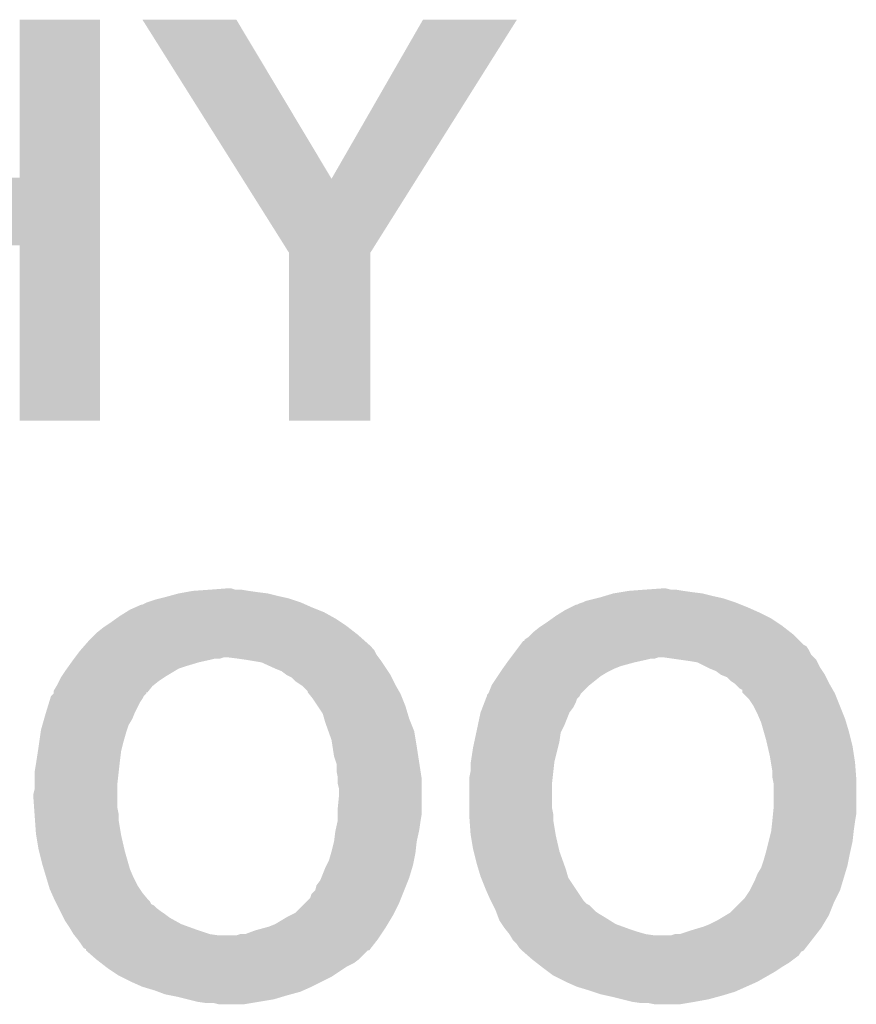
# Model space of a CAD drawing. Extents: x -1.3 to 24.2, y -3.9 to 56.
# Tile 12 of 54: x 9.6 to 11.3, y 9.6 to 11.6. Entities that reach past the tile are written whole.
import ezdxf

# ---------------------------------------------------------------- set-up
doc = ezdxf.new("R2010")
doc.units = 0
doc.layers.add('ETH_WIZ_3_CLICK_V102_GTO', color=11, linetype='CONTINUOUS')

msp = doc.modelspace()

# ---------------------------------------------------------------- linework, layer by layer
at = {"layer": 'ETH_WIZ_3_CLICK_V102_GTO'}
for points in [[(9.59612, 11.262384), (9.596142, 11.582376), (9.75867, 11.262384), (9.75868, 11.582376)], [(9.596142, 11.582376), (9.596144, 11.5824), (9.75868, 11.582376), (9.596144, 11.5824)], [(9.845082, 11.58239), (9.84508, 11.582392), (10.035542, 11.58239), (9.84508, 11.582392)], [(10.04794, 11.259858), (9.845082, 11.58239), (10.228602, 11.259858), (10.035542, 11.58239)], [(10.228602, 11.259858), (10.413994, 11.582362), (10.40161, 11.259858), (10.604476, 11.582362)], [(10.413994, 11.582362), (10.414016, 11.5824), (10.604476, 11.582362), (10.414016, 11.5824)], [(9.11099, 11.1252), (9.110994, 11.26236), (9.758666, 11.1252), (9.75867, 11.26236)], [(9.276104, 11.26236), (9.59612, 11.262384), (9.75867, 11.26236), (9.75867, 11.262384)], [(10.142216, 11.109964), (10.04794, 11.259858), (10.307322, 11.109964), (10.40161, 11.259858)], [(9.59612, 10.769624), (9.596096, 11.1252), (9.758656, 10.769624), (9.758666, 11.1252)], [(10.142218, 11.109958), (10.142216, 11.109964), (10.30732, 11.109958), (10.307322, 11.109964)], [(10.14222, 10.769624), (10.142218, 11.109958), (10.307296, 10.769624), (10.30732, 11.109958)], [(9.758656, 10.7696), (9.59612, 10.769624), (9.758656, 10.7696), (9.758656, 10.769624)], [(10.307296, 10.7696), (10.14222, 10.769624), (10.307296, 10.7696), (10.307296, 10.769624)], [(9.918698, 10.41908), (9.932668, 10.42162), (10.09904, 10.41908), (10.07872, 10.42162)], [(9.932668, 10.42162), (9.94664, 10.42416), (10.07872, 10.42162), (10.06094, 10.42416)], [(9.94664, 10.42416), (9.9822, 10.4267), (10.06094, 10.42416), (10.045702, 10.4267)], [(9.9822, 10.4267), (10.015192, 10.429238), (10.033004, 10.4267), (10.025382, 10.429238)], [(10.015192, 10.429238), (10.015218, 10.42924), (10.025382, 10.429238), (10.015218, 10.42924)], [(10.80008, 10.41908), (10.815318, 10.42162), (10.98042, 10.41908), (10.9601, 10.42162)], [(10.815318, 10.42162), (10.830558, 10.42416), (10.9601, 10.42162), (10.94232, 10.42416)], [(10.830558, 10.42416), (10.86358, 10.4267), (10.94232, 10.42416), (10.927082, 10.4267)], [(10.86358, 10.4267), (10.899138, 10.42924), (10.916922, 10.4267), (10.906762, 10.42924)], [(9.855202, 10.4013), (9.87044, 10.406378), (10.165078, 10.4013), (10.149842, 10.406378)], [(9.87044, 10.406378), (9.880596, 10.408918), (10.149842, 10.406378), (10.14222, 10.408918)], [(9.880596, 10.408918), (9.89076, 10.41146), (10.14222, 10.408918), (10.130786, 10.41146)], [(9.89076, 10.41146), (9.900072, 10.414), (10.130786, 10.41146), (10.11936, 10.414)], [(9.900072, 10.414), (9.918698, 10.41908), (10.11936, 10.414), (10.09904, 10.41908)], [(10.73912, 10.4013), (10.744202, 10.403842), (11.04646, 10.4013), (11.038832, 10.403842)], [(10.744202, 10.403842), (10.764508, 10.408918), (11.038832, 10.403842), (11.0236, 10.408918)], [(10.764508, 10.408918), (10.774678, 10.41146), (11.0236, 10.408918), (11.012166, 10.41146)], [(10.774678, 10.41146), (10.783144, 10.414), (11.012166, 10.41146), (11.00074, 10.414)], [(10.783144, 10.414), (10.80008, 10.41908), (11.00074, 10.414), (10.98042, 10.41908)], [(9.811512, 10.38098), (9.819642, 10.38606), (10.213342, 10.38098), (10.200642, 10.38606)], [(9.819642, 10.38606), (9.831072, 10.39114), (10.200642, 10.38606), (10.18794, 10.39114)], [(9.831072, 10.39114), (9.842504, 10.39622), (10.18794, 10.39114), (10.17651, 10.39622)], [(9.842504, 10.39622), (9.845044, 10.396222), (10.17651, 10.39622), (10.176506, 10.396222)], [(9.845044, 10.396222), (9.855202, 10.4013), (10.176506, 10.396222), (10.165078, 10.4013)], [(10.695432, 10.38098), (10.70356, 10.386058), (11.09472, 10.38098), (11.083296, 10.386058)], [(10.70356, 10.386058), (10.713724, 10.39114), (11.083296, 10.386058), (11.07186, 10.39114)], [(10.713724, 10.39114), (10.723884, 10.39622), (11.07186, 10.39114), (11.05916, 10.39622)], [(10.723884, 10.39622), (10.726424, 10.396222), (11.05916, 10.39622), (11.059156, 10.396222)], [(10.726424, 10.396222), (10.731502, 10.39876), (11.059156, 10.396222), (11.05281, 10.39876)], [(10.731502, 10.39876), (10.73912, 10.4013), (11.05281, 10.39876), (11.04646, 10.4013)], [(9.78154, 10.36066), (9.792208, 10.36828), (10.24763, 10.36066), (10.2362, 10.36828)], [(9.792208, 10.36828), (9.79932, 10.37336), (10.2362, 10.36828), (10.227058, 10.37336)], [(9.79932, 10.37336), (9.811512, 10.38098), (10.227058, 10.37336), (10.213342, 10.38098)], [(10.66546, 10.36066), (10.676124, 10.368278), (11.13155, 10.36066), (11.120122, 10.368278)], [(10.676124, 10.368278), (10.68324, 10.37336), (11.120122, 10.368278), (11.10996, 10.37336)], [(10.68324, 10.37336), (10.695432, 10.38098), (11.10996, 10.37336), (11.09472, 10.38098)], [(9.753602, 10.340342), (9.7663, 10.3505), (10.275386, 10.340342), (10.262326, 10.3505)], [(9.7663, 10.3505), (9.77011, 10.35304), (10.262326, 10.3505), (10.25906, 10.35304)], [(9.77011, 10.35304), (9.78154, 10.36066), (10.25906, 10.35304), (10.24763, 10.36066)], [(10.637522, 10.340342), (10.65022, 10.3505), (11.159306, 10.340342), (11.146246, 10.3505)], [(10.65022, 10.3505), (10.65403, 10.35304), (11.146246, 10.3505), (11.14298, 10.35304)], [(10.65403, 10.35304), (10.66546, 10.36066), (11.14298, 10.35304), (11.13155, 10.36066)], [(9.72915, 10.31494), (9.735818, 10.32256), (10.30478, 10.31494), (10.296208, 10.32256)], [(9.735818, 10.32256), (9.748518, 10.33526), (10.296208, 10.32256), (10.28192, 10.33526)], [(9.748518, 10.33526), (9.753602, 10.340342), (10.28192, 10.33526), (10.275386, 10.340342)], [(10.61149, 10.314938), (10.61721, 10.32256), (11.186164, 10.314938), (11.178542, 10.32256)], [(10.61721, 10.32256), (10.61974, 10.322584), (11.178542, 10.32256), (11.178518, 10.322584)], [(10.61974, 10.322584), (10.619748, 10.325102), (11.178518, 10.322584), (11.175998, 10.325102)], [(10.619748, 10.325102), (10.627362, 10.330182), (11.175998, 10.325102), (11.170918, 10.330182)], [(10.627362, 10.330182), (10.632438, 10.335258), (11.170918, 10.330182), (11.16584, 10.335258)], [(10.632438, 10.335258), (10.637522, 10.340342), (11.16584, 10.335258), (11.159306, 10.340342)], [(9.712326, 10.294622), (9.71804, 10.30224), (10.320022, 10.294622), (10.316212, 10.30224)], [(9.71804, 10.30224), (9.720258, 10.304776), (10.316212, 10.30224), (10.314942, 10.304776)], [(9.720258, 10.304776), (9.72915, 10.31494), (10.314942, 10.304776), (10.30478, 10.31494)], [(10.596248, 10.294622), (10.603868, 10.304778), (11.201402, 10.294622), (11.19632, 10.304778)], [(10.603868, 10.304778), (10.609584, 10.312396), (11.19632, 10.304778), (11.191238, 10.312396)], [(10.609584, 10.312396), (10.61149, 10.314938), (11.191238, 10.312396), (11.186164, 10.314938)], [(9.700984, 10.27938), (9.7028, 10.28192), (9.95934, 10.27938), (9.97077, 10.28192)], [(9.7028, 10.28192), (9.704704, 10.28446), (9.97077, 10.28192), (9.9822, 10.28446)], [(9.704704, 10.28446), (9.70661, 10.287), (9.9822, 10.28446), (9.992362, 10.287)], [(9.70661, 10.287002), (9.708514, 10.28954), (10.002522, 10.287002), (10.010144, 10.28954)], [(9.70661, 10.287), (9.70661, 10.287002), (9.992362, 10.287), (10.002522, 10.287002)], [(9.708514, 10.28954), (9.712326, 10.294622), (10.323832, 10.28954), (10.320022, 10.294622)], [(10.03808, 10.287), (10.017758, 10.28954), (10.325736, 10.287), (10.323832, 10.28954)], [(10.05586, 10.28446), (10.03808, 10.287), (10.32764, 10.28446), (10.325736, 10.287)], [(10.086342, 10.279378), (10.05586, 10.28446), (10.331028, 10.279378), (10.32764, 10.28446)], [(10.584904, 10.27938), (10.58672, 10.28192), (10.843258, 10.27938), (10.854688, 10.28192)], [(10.58672, 10.28192), (10.588624, 10.28446), (10.854688, 10.28192), (10.86612, 10.28446)], [(10.588624, 10.28446), (10.59053, 10.287), (10.86612, 10.28446), (10.876282, 10.287)], [(10.59053, 10.287), (10.590532, 10.287002), (10.876282, 10.287), (10.883902, 10.287002)], [(10.590532, 10.287002), (10.592436, 10.28954), (10.883902, 10.287002), (10.891524, 10.28954)], [(10.592436, 10.28954), (10.596248, 10.294622), (11.206482, 10.28954), (11.201402, 10.294622)], [(10.937268, 10.284456), (10.901678, 10.28954), (11.211562, 10.284456), (11.206482, 10.28954)], [(10.95502, 10.28192), (10.937268, 10.284456), (11.212832, 10.28192), (11.211562, 10.284456)], [(10.970262, 10.279378), (10.95502, 10.28192), (11.214102, 10.279378), (11.212832, 10.28192)], [(9.681632, 10.25144), (9.6901, 10.26414), (9.893298, 10.25144), (9.914466, 10.26414)], [(9.6901, 10.26414), (9.691914, 10.26668), (9.914466, 10.26414), (9.9187, 10.26668)], [(9.691914, 10.26668), (9.695542, 10.27176), (9.9187, 10.26668), (9.93394, 10.27176)], [(9.695542, 10.27176), (9.700984, 10.27938), (9.93394, 10.27176), (9.95934, 10.27938)], [(10.11428, 10.26668), (10.086342, 10.279378), (10.339494, 10.26668), (10.331028, 10.279378)], [(10.126984, 10.261598), (10.11428, 10.26668), (10.342882, 10.261598), (10.339494, 10.26668)], [(10.570632, 10.25906), (10.57402, 10.26414), (10.78738, 10.25906), (10.79754, 10.26414)], [(10.57402, 10.26414), (10.575834, 10.26668), (10.79754, 10.26414), (10.80262, 10.26668)], [(10.575834, 10.26668), (10.579464, 10.271762), (10.80262, 10.26668), (10.81532, 10.271762)], [(10.579464, 10.271762), (10.584904, 10.27938), (10.81532, 10.271762), (10.843258, 10.27938)], [(10.990584, 10.269218), (10.970262, 10.279378), (11.219182, 10.269218), (11.214102, 10.279378)], [(10.99566, 10.26668), (10.990584, 10.269218), (11.220874, 10.26668), (11.219182, 10.269218)], [(11.008364, 10.261598), (10.99566, 10.26668), (11.224262, 10.261598), (11.220874, 10.26668)], [(9.67613, 10.24128), (9.679942, 10.248902), (9.87806, 10.24128), (9.88949, 10.248902)], [(9.679942, 10.248902), (9.681632, 10.25144), (9.88949, 10.248902), (9.893298, 10.25144)], [(10.137144, 10.25398), (10.126984, 10.261598), (10.34796, 10.25398), (10.342882, 10.261598)], [(10.137148, 10.253978), (10.137144, 10.25398), (10.34796, 10.253978), (10.34796, 10.25398)], [(10.1473, 10.248898), (10.137148, 10.253978), (10.350502, 10.248898), (10.34796, 10.253978)], [(10.15492, 10.24128), (10.1473, 10.248898), (10.354312, 10.24128), (10.350502, 10.248898)], [(10.553702, 10.233662), (10.565554, 10.251442), (10.752456, 10.233662), (10.774682, 10.251442)], [(10.565554, 10.251442), (10.570632, 10.25906), (10.774682, 10.251442), (10.78738, 10.25906)], [(11.01852, 10.25398), (11.008364, 10.261598), (11.22934, 10.25398), (11.224262, 10.261598)], [(11.018526, 10.253978), (11.01852, 10.25398), (11.22934, 10.253978), (11.22934, 10.25398)], [(11.03122, 10.248896), (11.018526, 10.253978), (11.231882, 10.248896), (11.22934, 10.253978)], [(11.03884, 10.24128), (11.03122, 10.248896), (11.235692, 10.24128), (11.231882, 10.248896)], [(9.664702, 10.220964), (9.670796, 10.231122), (9.857236, 10.220964), (9.865362, 10.231122)], [(9.670796, 10.231122), (9.67232, 10.23366), (9.865362, 10.231122), (9.868534, 10.23366)], [(9.67232, 10.23366), (9.67613, 10.24128), (9.868534, 10.23366), (9.87806, 10.24128)], [(10.166348, 10.233662), (10.15492, 10.24128), (10.35812, 10.233662), (10.354312, 10.24128)], [(10.170162, 10.231118), (10.166348, 10.233662), (10.359574, 10.231118), (10.35812, 10.233662)], [(10.18032, 10.220954), (10.170162, 10.231118), (10.365382, 10.220954), (10.359574, 10.231118)], [(10.54862, 10.22096), (10.552684, 10.231122), (10.73912, 10.22096), (10.749282, 10.231122)], [(10.552684, 10.231122), (10.553702, 10.233662), (10.749282, 10.231122), (10.752456, 10.233662)], [(11.046462, 10.236198), (11.03884, 10.24128), (11.238232, 10.236198), (11.235692, 10.24128)], [(11.049, 10.233662), (11.046462, 10.236198), (11.2395, 10.233662), (11.238232, 10.236198)], [(11.056626, 10.226038), (11.049, 10.233662), (11.243858, 10.226038), (11.2395, 10.233662)], [(11.061698, 10.223486), (11.056626, 10.226038), (11.245316, 10.223486), (11.243858, 10.226038)], [(11.061706, 10.218412), (11.061698, 10.223486), (11.248214, 10.218412), (11.245316, 10.223486)], [(9.655714, 10.198102), (9.65806, 10.205722), (9.839962, 10.198102), (9.84504, 10.205722)], [(9.65806, 10.205722), (9.659624, 10.2108), (9.84504, 10.205722), (9.847582, 10.2108)], [(9.659624, 10.2108), (9.6647, 10.215884), (9.847582, 10.2108), (9.852658, 10.215884)], [(9.6647, 10.218428), (9.664702, 10.220964), (9.855208, 10.218428), (9.857236, 10.220964)], [(9.6647, 10.218418), (9.6647, 10.218428), (9.852682, 10.218418), (9.855208, 10.218428)], [(9.6647, 10.215886), (9.6647, 10.218418), (9.85266, 10.215886), (9.852682, 10.218418)], [(9.6647, 10.215884), (9.6647, 10.215886), (9.852658, 10.215884), (9.85266, 10.215886)], [(10.180324, 10.218414), (10.18032, 10.220954), (10.366834, 10.218414), (10.365382, 10.220954)], [(10.182352, 10.21588), (10.180324, 10.218414), (10.36828, 10.21588), (10.366834, 10.218414)], [(10.19048, 10.20572), (10.182352, 10.21588), (10.372346, 10.20572), (10.36828, 10.21588)], [(10.20064, 10.190482), (10.19048, 10.20572), (10.37844, 10.190482), (10.372346, 10.20572)], [(10.538654, 10.198102), (10.541584, 10.205722), (10.72388, 10.198102), (10.726424, 10.205722)], [(10.541584, 10.205722), (10.54354, 10.210804), (10.726424, 10.205722), (10.7315, 10.210804)], [(10.54354, 10.210806), (10.543546, 10.213346), (10.731502, 10.210806), (10.732772, 10.213346)], [(10.54354, 10.210804), (10.54354, 10.210806), (10.7315, 10.210804), (10.731502, 10.210806)], [(10.543546, 10.213346), (10.546078, 10.21588), (10.732772, 10.213346), (10.734042, 10.21588)], [(10.546078, 10.21588), (10.546082, 10.215884), (10.734042, 10.21588), (10.734044, 10.215884)], [(10.546082, 10.215884), (10.54862, 10.22096), (10.734044, 10.215884), (10.73912, 10.22096)], [(11.06424, 10.21588), (11.061706, 10.218412), (11.24966, 10.21588), (11.248214, 10.218412)], [(11.0744, 10.20572), (11.06424, 10.21588), (11.253726, 10.20572), (11.24966, 10.21588)], [(11.08456, 10.190478), (11.0744, 10.20572), (11.259822, 10.190478), (11.253726, 10.20572)], [(9.64946, 10.17778), (9.655714, 10.198102), (9.8298, 10.17778), (9.839962, 10.198102)], [(10.210802, 10.17524), (10.20064, 10.190482), (10.383012, 10.17524), (10.37844, 10.190482)], [(10.530842, 10.177784), (10.534748, 10.187944), (10.711182, 10.177784), (10.7188, 10.187944)], [(10.534748, 10.187944), (10.538654, 10.198102), (10.7188, 10.187944), (10.72388, 10.198102)], [(11.09218, 10.17524), (11.08456, 10.190478), (11.265918, 10.17524), (11.259822, 10.190478)], [(9.642202, 10.152384), (9.64583, 10.165078), (9.8171, 10.152384), (9.82472, 10.165078)], [(9.64583, 10.165078), (9.64946, 10.17778), (9.82472, 10.165078), (9.8298, 10.17778)], [(10.213704, 10.16508), (10.210802, 10.17524), (10.386058, 10.16508), (10.383012, 10.17524)], [(10.21588, 10.15746), (10.213704, 10.16508), (10.389108, 10.15746), (10.386058, 10.16508)], [(10.525398, 10.15238), (10.530842, 10.177782), (10.70102, 10.15238), (10.71118, 10.177782)], [(10.530842, 10.177782), (10.530842, 10.177784), (10.71118, 10.177782), (10.711182, 10.177784)], [(11.096536, 10.165082), (11.09218, 10.17524), (11.26998, 10.165082), (11.265918, 10.17524)], [(11.099802, 10.15746), (11.096536, 10.165082), (11.272268, 10.15746), (11.26998, 10.165082)], [(9.638574, 10.13714), (9.6393, 10.142222), (9.81202, 10.13714), (9.813712, 10.142222)], [(9.6393, 10.142222), (9.642202, 10.152384), (9.813712, 10.142222), (9.8171, 10.152384)], [(10.222232, 10.139678), (10.21588, 10.15746), (10.39622, 10.139678), (10.389108, 10.15746)], [(10.522132, 10.137142), (10.525398, 10.15238), (10.693402, 10.137142), (10.70102, 10.15238)], [(11.104882, 10.13968), (11.099802, 10.15746), (11.2776, 10.13968), (11.272268, 10.15746)], [(9.636034, 10.11936), (9.638574, 10.13714), (9.80694, 10.11936), (9.81202, 10.13714)], [(10.22858, 10.1219), (10.222232, 10.139678), (10.399184, 10.1219), (10.39622, 10.139678)], [(10.518322, 10.119362), (10.522132, 10.137142), (10.69086, 10.119362), (10.693402, 10.137142)], [(11.10996, 10.121902), (11.104882, 10.13968), (11.282046, 10.121902), (11.2776, 10.13968)], [(9.633046, 10.09904), (9.63422, 10.10666), (9.80186, 10.09904), (9.803764, 10.10666)], [(9.63422, 10.10666), (9.636034, 10.11936), (9.803764, 10.10666), (9.80694, 10.11936)], [(10.230536, 10.1092), (10.22858, 10.1219), (10.4013, 10.1092), (10.399184, 10.1219)], [(10.233662, 10.088878), (10.230536, 10.1092), (10.404428, 10.088878), (10.4013, 10.1092)], [(10.5113, 10.07872), (10.5156, 10.10666), (10.6807, 10.07872), (10.687684, 10.10666)], [(10.5156, 10.10666), (10.518322, 10.119362), (10.687684, 10.10666), (10.69086, 10.119362)], [(11.112892, 10.1092), (11.10996, 10.121902), (11.28522, 10.1092), (11.282046, 10.121902)], [(11.11758, 10.08888), (11.112892, 10.1092), (11.288348, 10.08888), (11.28522, 10.1092)], [(9.62992, 10.07872), (9.633046, 10.09904), (9.79932, 10.07872), (9.80186, 10.09904)], [(10.23874, 10.073636), (10.233662, 10.088878), (10.406772, 10.073636), (10.404428, 10.088878)], [(11.119698, 10.076182), (11.11758, 10.08888), (11.2903, 10.076182), (11.288348, 10.08888)], [(9.6266, 10.058402), (9.62914, 10.07364), (9.797062, 10.058402), (9.798754, 10.07364)], [(9.62914, 10.07364), (9.62992, 10.07872), (9.798754, 10.07364), (9.79932, 10.07872)], [(10.23874, 10.058398), (10.23874, 10.073636), (10.409116, 10.058398), (10.406772, 10.073636)], [(10.51052, 10.073642), (10.5113, 10.07872), (10.680134, 10.073642), (10.6807, 10.07872)], [(10.51052, 10.058402), (10.51052, 10.073642), (10.678442, 10.058402), (10.680134, 10.073642)], [(11.12266, 10.058398), (11.119698, 10.076182), (11.291668, 10.058398), (11.2903, 10.076182)], [(9.6266, 10.033), (9.6266, 10.058402), (9.79424, 10.033), (9.797062, 10.058402)], [(10.24128, 10.045698), (10.23874, 10.058398), (10.41107, 10.045698), (10.409116, 10.058398)], [(10.24128, 10.043158), (10.24128, 10.045698), (10.41146, 10.043158), (10.41107, 10.045698)], [(10.24128, 10.032998), (10.24128, 10.043158), (10.41146, 10.032998), (10.41146, 10.043158)], [(10.50798, 10.045702), (10.51052, 10.058402), (10.67703, 10.045702), (10.678442, 10.058402)], [(10.50798, 10.033), (10.50798, 10.045702), (10.67562, 10.033), (10.67703, 10.045702)], [(11.12266, 10.045698), (11.12266, 10.058398), (11.292646, 10.045698), (11.291668, 10.058398)], [(11.123168, 10.043162), (11.12266, 10.045698), (11.29284, 10.043162), (11.292646, 10.045698)], [(11.1252, 10.032998), (11.123168, 10.043162), (11.29284, 10.032998), (11.29284, 10.043162)], [(9.62406, 10.012682), (9.6266, 10.022842), (9.79424, 10.012682), (9.79424, 10.022842)], [(9.6266, 10.022842), (9.6266, 10.033), (9.79424, 10.022842), (9.79424, 10.033)], [(10.24382, 10.022838), (10.24128, 10.032998), (10.41146, 10.022838), (10.41146, 10.032998)], [(10.24382, 10.01014), (10.24382, 10.022838), (10.41146, 10.01014), (10.41146, 10.022838)], [(10.50798, 9.984742), (10.50798, 10.033), (10.67562, 9.984742), (10.67562, 10.033)], [(11.1252, 9.98474), (11.1252, 10.032998), (11.29284, 9.98474), (11.29284, 10.032998)], [(9.62406, 10.002518), (9.62406, 10.012682), (9.79424, 10.002518), (9.79424, 10.012682)], [(9.62533, 9.984742), (9.62406, 10.002518), (9.79424, 9.984742), (9.79424, 10.002518)], [(10.24128, 9.984742), (10.24382, 10.01014), (10.41146, 9.984742), (10.41146, 10.01014)], [(9.626238, 9.972042), (9.62533, 9.984742), (9.79678, 9.972042), (9.79424, 9.984742)], [(10.24128, 9.972038), (10.24128, 9.984742), (10.41146, 9.972038), (10.41146, 9.984742)], [(10.50798, 9.972042), (10.50798, 9.984742), (10.67816, 9.972042), (10.67562, 9.984742)], [(11.123928, 9.972038), (11.1252, 9.98474), (11.29284, 9.972038), (11.29284, 9.98474)], [(9.627144, 9.959342), (9.626238, 9.972042), (9.79678, 9.959342), (9.79678, 9.972042)], [(10.24128, 9.959338), (10.24128, 9.972038), (10.409342, 9.959338), (10.41146, 9.972038)], [(10.50798, 9.966958), (10.50798, 9.972042), (10.67816, 9.966958), (10.67816, 9.972042)], [(10.508524, 9.959342), (10.50798, 9.966958), (10.67816, 9.959342), (10.67816, 9.966958)], [(11.12266, 9.95934), (11.123928, 9.972038), (11.290722, 9.95934), (11.29284, 9.972038)], [(9.62914, 9.931398), (9.627144, 9.959342), (9.801438, 9.931398), (9.79678, 9.959342)], [(10.236764, 9.939022), (10.240714, 9.9568), (10.40638, 9.939022), (10.40892, 9.9568)], [(10.240714, 9.9568), (10.24128, 9.959338), (10.40892, 9.9568), (10.409342, 9.959338)], [(10.51052, 9.931398), (10.508524, 9.959342), (10.682818, 9.931398), (10.67816, 9.959342)], [(11.120402, 9.93902), (11.122376, 9.9568), (11.28776, 9.93902), (11.2903, 9.9568)], [(11.122376, 9.9568), (11.12266, 9.95934), (11.2903, 9.9568), (11.290722, 9.95934)], [(9.629564, 9.92886), (9.62914, 9.931398), (9.80186, 9.92886), (9.801438, 9.931398)], [(9.63422, 9.90092), (9.629564, 9.92886), (9.808308, 9.90092), (9.80186, 9.92886)], [(10.23366, 9.91616), (10.2362, 9.93648), (10.4013, 9.91616), (10.405814, 9.93648)], [(10.2362, 9.93648), (10.236764, 9.939022), (10.405814, 9.93648), (10.40638, 9.939022)], [(10.510944, 9.92886), (10.51052, 9.931398), (10.68324, 9.92886), (10.682818, 9.931398)], [(10.5156, 9.90092), (10.510944, 9.92886), (10.68969, 9.90092), (10.68324, 9.92886)], [(11.11504, 9.91616), (11.12012, 9.93648), (11.28522, 9.91616), (11.287476, 9.93648)], [(11.12012, 9.93648), (11.120402, 9.93902), (11.287476, 9.93648), (11.28776, 9.93902)], [(10.22858, 9.89584), (10.233658, 9.916158), (10.399042, 9.89584), (10.4013, 9.916158)], [(10.233658, 9.916158), (10.23366, 9.91616), (10.4013, 9.916158), (10.4013, 9.91616)], [(11.10996, 9.89584), (11.11504, 9.91616), (11.280704, 9.89584), (11.28522, 9.91616)], [(9.635492, 9.895838), (9.63422, 9.90092), (9.80948, 9.895838), (9.808308, 9.90092)], [(9.64184, 9.87044), (9.635492, 9.895838), (9.816736, 9.87044), (9.80948, 9.895838)], [(10.2235, 9.87806), (10.227854, 9.893302), (10.39571, 9.87806), (10.39876, 9.893302)], [(10.227854, 9.893302), (10.22858, 9.89584), (10.39876, 9.893302), (10.399042, 9.89584)], [(10.51687, 9.895842), (10.5156, 9.90092), (10.69086, 9.895842), (10.68969, 9.90092)], [(10.52322, 9.87044), (10.51687, 9.895842), (10.699932, 9.87044), (10.69086, 9.895842)], [(11.10488, 9.87806), (11.109234, 9.8933), (11.277092, 9.87806), (11.28014, 9.8933)], [(11.109234, 9.8933), (11.10996, 9.89584), (11.28014, 9.8933), (11.280704, 9.89584)], [(9.644888, 9.86028), (9.64184, 9.87044), (9.819638, 9.86028), (9.816736, 9.87044)], [(10.20775, 9.8425), (10.21588, 9.86282), (10.386062, 9.8425), (10.392156, 9.86282)], [(10.21588, 9.86282), (10.21842, 9.8679), (10.392156, 9.86282), (10.39368, 9.8679)], [(10.21842, 9.8679), (10.2235, 9.87806), (10.39368, 9.8679), (10.39571, 9.87806)], [(10.526268, 9.86028), (10.52322, 9.87044), (10.70356, 9.86028), (10.699932, 9.87044)], [(11.09218, 9.850122), (11.0998, 9.862816), (11.269726, 9.850122), (11.273534, 9.862816)], [(11.0998, 9.862816), (11.101494, 9.8679), (11.273534, 9.862816), (11.27506, 9.8679)], [(11.101494, 9.8679), (11.10488, 9.87806), (11.27506, 9.8679), (11.277092, 9.87806)], [(9.650222, 9.8425), (9.644888, 9.86028), (9.82726, 9.8425), (9.819638, 9.86028)], [(9.654792, 9.827262), (9.650222, 9.8425), (9.83488, 9.827262), (9.82726, 9.8425)], [(10.205718, 9.837416), (10.20775, 9.8425), (10.384028, 9.837416), (10.386062, 9.8425)], [(10.53084, 9.845038), (10.526268, 9.86028), (10.707914, 9.845038), (10.70356, 9.86028)], [(10.531856, 9.8425), (10.53084, 9.845038), (10.708638, 9.8425), (10.707914, 9.845038)], [(10.541, 9.81964), (10.531856, 9.8425), (10.72388, 9.81964), (10.708638, 9.8425)], [(11.0871, 9.83742), (11.09218, 9.850122), (11.265916, 9.83742), (11.269726, 9.850122)], [(9.657078, 9.81964), (9.654792, 9.827262), (9.839962, 9.81964), (9.83488, 9.827262)], [(10.195556, 9.817098), (10.198098, 9.827258), (10.3759, 9.817098), (10.379964, 9.827258)], [(10.198098, 9.827258), (10.205718, 9.837416), (10.379964, 9.827258), (10.384028, 9.837416)], [(11.076938, 9.8171), (11.0871, 9.83742), (11.25982, 9.8171), (11.265916, 9.83742)], [(9.660466, 9.81202), (9.657078, 9.81964), (9.84504, 9.81202), (9.839962, 9.81964)], [(9.66724, 9.79678), (9.660466, 9.81202), (9.85774, 9.79678), (9.84504, 9.81202)], [(10.185396, 9.801858), (10.18794, 9.809474), (10.369802, 9.801858), (10.37285, 9.809474)], [(10.18794, 9.809474), (10.195556, 9.817098), (10.37285, 9.809474), (10.3759, 9.817098)], [(10.55116, 9.79678), (10.541, 9.81964), (10.73912, 9.79678), (10.72388, 9.81964)], [(11.066778, 9.801858), (11.076938, 9.817098), (11.252198, 9.801858), (11.259818, 9.817098)], [(11.076938, 9.817098), (11.076938, 9.8171), (11.259818, 9.817098), (11.25982, 9.8171)], [(9.668512, 9.79424), (9.66724, 9.79678), (9.860278, 9.79424), (9.85774, 9.79678)], [(9.671048, 9.789168), (9.668512, 9.79424), (9.862818, 9.789168), (9.860278, 9.79424)], [(9.67232, 9.786622), (9.671048, 9.789168), (9.867894, 9.786622), (9.862818, 9.789168)], [(9.67486, 9.781542), (9.67232, 9.786622), (9.87298, 9.781542), (9.867894, 9.786622)], [(10.154914, 9.771378), (10.175236, 9.7917), (10.355578, 9.771378), (10.36574, 9.7917)], [(10.175236, 9.7917), (10.185396, 9.801858), (10.36574, 9.7917), (10.369802, 9.801858)], [(10.55497, 9.789162), (10.55116, 9.79678), (10.74674, 9.789162), (10.73912, 9.79678)], [(10.55624, 9.786622), (10.55497, 9.789162), (10.751814, 9.786622), (10.74674, 9.789162)], [(10.56132, 9.77646), (10.55624, 9.786622), (10.76198, 9.77646), (10.751814, 9.786622)], [(11.036298, 9.771378), (11.05662, 9.7917), (11.23899, 9.771378), (11.24712, 9.7917)], [(11.05662, 9.7917), (11.066778, 9.801858), (11.24712, 9.7917), (11.252198, 9.801858)], [(9.678672, 9.77392), (9.67486, 9.781542), (9.88314, 9.77392), (9.87298, 9.781542)], [(9.681212, 9.76884), (9.678672, 9.77392), (9.89076, 9.76884), (9.88314, 9.77392)], [(9.685022, 9.76122), (9.681212, 9.76884), (9.900918, 9.76122), (9.89076, 9.76884)], [(10.114282, 9.74852), (10.139682, 9.76376), (10.342372, 9.74852), (10.351514, 9.76376)], [(10.139682, 9.76376), (10.144764, 9.766302), (10.351514, 9.76376), (10.35304, 9.766302)], [(10.144764, 9.766302), (10.154914, 9.771378), (10.35304, 9.766302), (10.355578, 9.771378)], [(10.562272, 9.773922), (10.56132, 9.77646), (10.764518, 9.773922), (10.76198, 9.77646)], [(10.564178, 9.768838), (10.562272, 9.773922), (10.77214, 9.768838), (10.764518, 9.773922)], [(10.567036, 9.76122), (10.564178, 9.768838), (10.78484, 9.76122), (10.77214, 9.768838)], [(11.0109, 9.75614), (11.02783, 9.766298), (11.230864, 9.75614), (11.23696, 9.766298)], [(11.02783, 9.766298), (11.036298, 9.771378), (11.23696, 9.766298), (11.23899, 9.771378)], [(9.68756, 9.756142), (9.685022, 9.76122), (9.91006, 9.756142), (9.900918, 9.76122)], [(9.692642, 9.74852), (9.68756, 9.756142), (9.923778, 9.74852), (9.91006, 9.756142)], [(9.697722, 9.7409), (9.692642, 9.74852), (9.944736, 9.7409), (9.923778, 9.74852)], [(10.09227, 9.7409), (10.10158, 9.743438), (10.337802, 9.7409), (10.339324, 9.743438)], [(10.10158, 9.743438), (10.114282, 9.74852), (10.339324, 9.743438), (10.342372, 9.74852)], [(10.56894, 9.756138), (10.567036, 9.76122), (10.792972, 9.756138), (10.78484, 9.76122)], [(10.574018, 9.748522), (10.56894, 9.756138), (10.805156, 9.748522), (10.792972, 9.756138)], [(10.5791, 9.7409), (10.574018, 9.748522), (10.826116, 9.7409), (10.805156, 9.748522)], [(10.974494, 9.7409), (10.982962, 9.74344), (11.22172, 9.7409), (11.223244, 9.74344)], [(10.982962, 9.74344), (10.99566, 9.74852), (11.223244, 9.74344), (11.226292, 9.74852)], [(10.99566, 9.74852), (11.0109, 9.75614), (11.226292, 9.74852), (11.230864, 9.75614)], [(9.699246, 9.73836), (9.697722, 9.7409), (9.95172, 9.73836), (9.944736, 9.7409)], [(9.705338, 9.728202), (9.699246, 9.73836), (9.982198, 9.728202), (9.95172, 9.73836)], [(9.707372, 9.72566), (9.705338, 9.728202), (9.99998, 9.72566), (9.982198, 9.728202)], [(9.713468, 9.71804), (9.707372, 9.72566), (10.32256, 9.71804), (10.32764, 9.72566)], [(10.035536, 9.72566), (10.043158, 9.728198), (10.32764, 9.72566), (10.329332, 9.728198)], [(10.043158, 9.728198), (10.053316, 9.7282), (10.329332, 9.728198), (10.329334, 9.7282)], [(10.053316, 9.7282), (10.07364, 9.73582), (10.329334, 9.7282), (10.334414, 9.73582)], [(10.07364, 9.73582), (10.09227, 9.7409), (10.334414, 9.73582), (10.337802, 9.7409)], [(10.581132, 9.73836), (10.5791, 9.7409), (10.8331, 9.73836), (10.826116, 9.7409)], [(10.585196, 9.73328), (10.581132, 9.73836), (10.84834, 9.73328), (10.8331, 9.73836)], [(10.58926, 9.7282), (10.585196, 9.73328), (10.866118, 9.7282), (10.84834, 9.73328)], [(10.590784, 9.72566), (10.58926, 9.7282), (10.8839, 9.72566), (10.866118, 9.7282)], [(10.596878, 9.715502), (10.590784, 9.72566), (11.201962, 9.715502), (11.209864, 9.72566)], [(10.916916, 9.72566), (10.924538, 9.728198), (11.209864, 9.72566), (11.211838, 9.728198)], [(10.924538, 9.728198), (10.934696, 9.7282), (11.211838, 9.728198), (11.21184, 9.7282)], [(10.934696, 9.7282), (10.95756, 9.73582), (11.21184, 9.7282), (11.217768, 9.73582)], [(10.95756, 9.73582), (10.974494, 9.7409), (11.217768, 9.73582), (11.22172, 9.7409)], [(9.7155, 9.7155), (9.713468, 9.71804), (10.320582, 9.7155), (10.32256, 9.71804)], [(9.725662, 9.700264), (9.7155, 9.7155), (10.308728, 9.700264), (10.320582, 9.7155)], [(10.604498, 9.707882), (10.596878, 9.715502), (11.196036, 9.707882), (11.201962, 9.715502)], [(10.60958, 9.70026), (10.604498, 9.707882), (11.190106, 9.70026), (11.196036, 9.707882)], [(9.730724, 9.697726), (9.725662, 9.700264), (10.306754, 9.697726), (10.308728, 9.700264)], [(9.73074, 9.695186), (9.730724, 9.697726), (10.304778, 9.695186), (10.306754, 9.697726)], [(9.730748, 9.69518), (9.73074, 9.695186), (10.304774, 9.69518), (10.304778, 9.695186)], [(9.730754, 9.695174), (9.730748, 9.69518), (10.302234, 9.695174), (10.304774, 9.69518)], [(9.75106, 9.6774), (9.730754, 9.695174), (10.284458, 9.6774), (10.302234, 9.695174)], [(10.61466, 9.695178), (10.60958, 9.70026), (11.186154, 9.695178), (11.190106, 9.70026)], [(10.617566, 9.692636), (10.61466, 9.695178), (11.181082, 9.692636), (11.186154, 9.695178)], [(10.626274, 9.685018), (10.617566, 9.692636), (11.175998, 9.685018), (11.181082, 9.692636)], [(10.63498, 9.6774), (10.626274, 9.685018), (11.16584, 9.6774), (11.175998, 9.685018)], [(9.760858, 9.66978), (9.75106, 9.6774), (10.274298, 9.66978), (10.284458, 9.6774)], [(9.770658, 9.662158), (9.760858, 9.66978), (10.259058, 9.662158), (10.274298, 9.66978)], [(10.64478, 9.669778), (10.63498, 9.6774), (11.155678, 9.669778), (11.16584, 9.6774)], [(10.654572, 9.662162), (10.64478, 9.669778), (11.14298, 9.662162), (11.155678, 9.669778)], [(9.77392, 9.65962), (9.770658, 9.662158), (10.25525, 9.65962), (10.259058, 9.662158)], [(9.796778, 9.644382), (9.77392, 9.65962), (10.23239, 9.644382), (10.25525, 9.65962)], [(9.801862, 9.64184), (9.796778, 9.644382), (10.228578, 9.64184), (10.23239, 9.644382)], [(10.65784, 9.65962), (10.654572, 9.662162), (11.139166, 9.65962), (11.14298, 9.662162)], [(10.668, 9.652002), (10.65784, 9.65962), (11.127742, 9.652002), (11.139166, 9.65962)], [(10.678162, 9.644382), (10.668, 9.652002), (11.114406, 9.644382), (11.127742, 9.652002)], [(10.70356, 9.63168), (10.678162, 9.644382), (11.092178, 9.63168), (11.114406, 9.644382)], [(9.82218, 9.63168), (9.801862, 9.64184), (10.208258, 9.63168), (10.228578, 9.64184)], [(9.845038, 9.62152), (9.82218, 9.63168), (10.18794, 9.62152), (10.208258, 9.63168)], [(10.726418, 9.62152), (10.70356, 9.63168), (11.06932, 9.62152), (11.092178, 9.63168)], [(9.870442, 9.6139), (9.845038, 9.62152), (10.170798, 9.6139), (10.18794, 9.62152)], [(9.877222, 9.611358), (9.870442, 9.6139), (10.16508, 9.611358), (10.170798, 9.6139)], [(9.890758, 9.606282), (9.877222, 9.611358), (10.146462, 9.606282), (10.16508, 9.611358)], [(9.903464, 9.60374), (9.890758, 9.606282), (10.13714, 9.60374), (10.146462, 9.606282)], [(9.91616, 9.6012), (9.903464, 9.60374), (10.128672, 9.6012), (10.13714, 9.60374)], [(10.75182, 9.6139), (10.726418, 9.62152), (11.052178, 9.6139), (11.06932, 9.62152)], [(10.75945, 9.611358), (10.75182, 9.6139), (11.04646, 9.611358), (11.052178, 9.6139)], [(10.77468, 9.606282), (10.75945, 9.611358), (11.029534, 9.606282), (11.04646, 9.611358)], [(10.786116, 9.60374), (10.77468, 9.606282), (11.02106, 9.60374), (11.029534, 9.606282)], [(10.79754, 9.6012), (10.786116, 9.60374), (11.011746, 9.6012), (11.02106, 9.60374)], [(9.93648, 9.59612), (9.91616, 9.6012), (10.11174, 9.59612), (10.128672, 9.6012)], [(9.9568, 9.59104), (9.93648, 9.59612), (10.081258, 9.59104), (10.11174, 9.59612)], [(9.97458, 9.5885), (9.9568, 9.59104), (10.066018, 9.5885), (10.081258, 9.59104)], [(9.999978, 9.58596), (9.989818, 9.5885), (10.050778, 9.58596), (10.066018, 9.5885)], [(10.81786, 9.59612), (10.79754, 9.6012), (10.993122, 9.59612), (11.011746, 9.6012)], [(10.83818, 9.59104), (10.81786, 9.59612), (10.96518, 9.59104), (10.993122, 9.59612)], [(10.85596, 9.5885), (10.83818, 9.59104), (10.949938, 9.5885), (10.96518, 9.59104)], [(10.883898, 9.58596), (10.871198, 9.5885), (10.934698, 9.58596), (10.949938, 9.5885)]]:
    msp.add_solid(points, dxfattribs=at)

doc.saveas('drawing.dxf')
